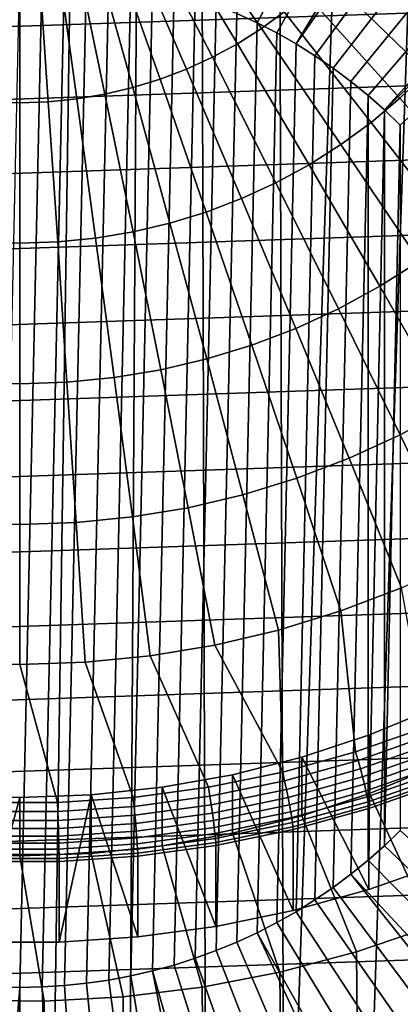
# Model space of a CAD drawing. Header units: metres. Extents: x -24 to 94, y -256 to 25.
# Tile 9 of 195: x 0 to 7.58, y -246.54 to -226.94. Entities that reach past the tile are written whole.
import ezdxf

# ---------------------------------------------------------------- set-up
doc = ezdxf.new("R2010")
doc.units = ezdxf.units.M
doc.layers.add('solid_10_061_003_XXX', color=7, linetype='CONTINUOUS')

msp = doc.modelspace()

# ---------------------------------------------------------------- linework, layer by layer
at = {"layer": 'solid_10_061_003_XXX'}
for points in [[(-2.590719, -255.528259, 296.36322), (-1.578935, -212.25972, 284.76944), (0.000002, -212.206146, 284.755096), (-1.012579, -255.650787, 296.396057)], [(-1.012579, -255.650787, 296.396057), (0.000002, -212.206146, 284.755096), (1.20475, -212.23732, 284.763428), (0.570582, -255.665817, 296.400085)], [(0.570582, -255.665817, 296.400085), (1.20475, -212.23732, 284.763428), (2.404723, -212.330627, 284.788452), (2.150936, -255.573273, 296.375275)], [(3.720643, -255.373596, 296.321777), (2.150936, -255.573273, 296.375275), (2.404723, -212.330627, 284.788452), (3.593129, -212.48497, 284.829803)], [(5.271901, -255.06781, 296.239838), (3.720643, -255.373596, 296.321777), (3.593129, -212.48497, 284.829803), (5.143085, -212.78154, 284.909271)], [(5.143085, -212.78154, 284.909271), (6.670398, -213.183182, 285.016876), (5.271901, -255.06781, 296.239838)], [(8.165121, -213.687698, 285.152069), (6.797029, -254.65741, 296.129883), (5.271901, -255.06781, 296.239838), (6.670398, -213.183182, 285.016876)], [(9.619234, -214.292435, 285.314117), (8.288543, -254.144424, 295.992401), (6.797029, -254.65741, 296.129883), (8.165121, -213.687698, 285.152069)], [(9.739835, -217.575333, 280.942749), (4.727083, -227.005508, 280.231293), (4.324988, -226.819916, 280.18158), (9.095463, -217.257889, 280.857697)], [(10.372349, -217.914307, 281.033569), (5.120802, -227.207489, 280.285431), (4.727083, -227.005508, 280.231293), (9.739835, -217.575333, 280.942749)], [(10.992235, -218.274399, 281.130066), (5.50526, -227.425415, 280.343811), (5.120802, -227.207489, 280.285431), (10.372349, -217.914307, 281.033569)], [(10.992235, -218.274399, 281.130066), (11.59874, -218.655136, 281.232086), (5.50526, -227.425415, 280.343811)], [(12.191122, -219.056107, 281.339508), (5.879714, -227.658844, 280.406372), (5.50526, -227.425415, 280.343811), (11.59874, -218.655136, 281.232086)], [(12.768663, -219.476776, 281.45224), (6.2437, -227.907516, 280.472992), (5.879714, -227.658844, 280.406372), (12.191122, -219.056107, 281.339508)], [(13.330659, -219.916656, 281.570099), (6.596297, -228.170776, 280.543518), (6.2437, -227.907516, 280.472992), (12.768663, -219.476776, 281.45224)], [(13.876425, -220.375214, 281.692963), (6.937086, -228.448318, 280.617889), (6.596297, -228.170776, 280.543518), (13.330659, -219.916656, 281.570099)], [(14.405297, -220.851868, 281.820679), (7.265374, -228.739563, 280.695953), (6.937086, -228.448318, 280.617889), (13.876425, -220.375214, 281.692963)], [(14.405297, -220.851868, 281.820679), (14.916632, -221.346069, 281.953094), (7.265374, -228.739563, 280.695953)], [(15.409806, -221.857193, 282.090057), (7.580523, -229.043976, 280.777496), (7.265374, -228.739563, 280.695953), (14.916632, -221.346069, 281.953094)], [(4.812936, -227.11908, 342.37677), (5.267018, -226.786469, 342.287659), (3.516418, -224.607071, 342.107483), (3.213259, -224.829117, 342.166962)], [(-21.357889, -227.796463, 288.725433), (20.85499, -226.363525, 288.341492), (20.249416, -224.968689, 287.967743), (-20.854958, -226.363434, 288.341461)], [(4.336413, -227.420975, 342.457672), (4.812936, -227.11908, 342.37677), (3.213259, -224.829117, 342.166962), (2.895119, -225.030685, 342.220978)], [(3.839672, -227.690765, 342.529968), (4.336413, -227.420975, 342.457672), (2.895119, -225.030685, 342.220978), (2.56348, -225.2108, 342.269257)], [(8.605492, -227.436554, 341.897888), (9.063201, -226.853546, 341.741669), (6.818377, -225.181961, 341.857727), (6.474035, -225.620575, 341.97525)], [(2.794883, -228.12912, 342.64743), (3.325029, -227.92717, 342.593323), (2.219888, -225.368637, 342.311523), (1.865947, -225.503464, 342.347656)], [(3.325029, -227.92717, 342.593323), (3.839672, -227.690765, 342.529968), (2.56348, -225.2108, 342.269257), (2.219888, -225.368637, 342.311523)], [(2.251706, -228.295639, 342.692047), (2.794883, -228.12912, 342.64743), (1.865947, -225.503464, 342.347656), (1.503306, -225.614624, 342.377441)], [(0.569547, -228.57579, 342.76712), (1.136438, -228.519501, 342.752014), (0.75872, -225.764084, 342.417511), (0.380246, -225.801666, 342.427582)], [(1.136438, -228.519501, 342.752014), (1.69803, -228.425964, 342.726959), (1.133656, -225.701645, 342.400757), (0.75872, -225.764084, 342.417511)], [(1.69803, -228.425964, 342.726959), (2.251706, -228.295639, 342.692047), (1.503306, -225.614624, 342.377441), (1.133656, -225.701645, 342.400757)], [(8.107659, -227.988037, 342.045654), (8.605492, -227.436554, 341.897888), (6.474035, -225.620575, 341.97525), (6.099509, -226.035461, 342.086426)], [(-0.569547, -228.57579, 342.76712), (0, -228.594589, 342.772156), (0, -225.814209, 342.430939), (-0.380246, -225.801666, 342.427582)], [(0.445615, -225.928711, 279.94278), (0, -246.20401, 285.375519), (-0.445615, -246.19487, 285.373077), (0, -225.919571, 279.940338)], [(0, -228.594589, 342.772156), (0.569547, -228.57579, 342.76712), (0.380246, -225.801666, 342.427582), (0, -225.814209, 342.430939)], [(0.890532, -225.956116, 279.950104), (0.445615, -246.19487, 285.373077), (0, -246.20401, 285.375519), (0.445615, -225.928711, 279.94278)], [(1.333663, -226.001709, 279.962341), (0.890532, -246.167465, 285.365723), (0.445615, -246.19487, 285.373077), (0.890532, -225.956116, 279.950104)], [(1.774535, -226.06546, 279.979431), (1.333663, -246.121872, 285.353516), (0.890532, -246.167465, 285.365723), (1.333663, -226.001709, 279.962341)], [(2.212141, -226.147217, 280.001312), (1.774535, -246.058121, 285.336426), (1.333663, -246.121872, 285.353516), (1.774535, -226.06546, 279.979431)], [(2.645744, -226.246826, 280.028015), (2.212141, -245.976364, 285.314514), (1.774535, -246.058121, 285.336426), (2.212141, -226.147217, 280.001312)], [(7.572025, -228.505417, 342.184265), (8.107659, -227.988037, 342.045654), (6.099509, -226.035461, 342.086426), (5.696544, -226.424698, 342.190735)], [(-21.7556, -229.260788, 289.117798), (21.35791, -227.796524, 288.725464), (20.85499, -226.363525, 288.341492), (-21.357889, -227.796463, 288.725433)], [(3.074654, -226.364151, 280.059448), (2.645744, -245.876755, 285.287842), (2.212141, -245.976364, 285.314514), (2.645744, -226.246826, 280.028015)], [(3.497973, -226.498917, 280.095551), (3.074654, -245.759445, 285.256409), (2.645744, -245.876755, 285.287842), (3.074654, -226.364151, 280.059448)], [(3.914947, -226.650925, 280.136292), (3.497973, -245.624664, 285.220276), (3.074654, -245.759445, 285.256409), (3.497973, -226.498917, 280.095551)], [(7.001087, -228.986282, 342.31311), (7.572025, -228.505417, 342.184265), (5.696544, -226.424698, 342.190735), (5.267018, -226.786469, 342.287659)], [(4.324988, -226.819916, 280.18158), (3.914947, -245.472656, 285.179565), (3.497973, -245.624664, 285.220276), (3.914947, -226.650925, 280.136292)], [(4.727083, -227.005508, 280.231293), (4.324988, -245.303665, 285.134277), (3.914947, -245.472656, 285.179565), (4.324988, -226.819916, 280.18158)], [(6.397506, -229.428406, 342.43158), (7.001087, -228.986282, 342.31311), (5.267018, -226.786469, 342.287659), (4.812936, -227.11908, 342.37677)], [(5.120802, -227.207489, 280.285431), (4.727083, -245.118073, 285.084534), (4.324988, -245.303665, 285.134277), (4.727083, -227.005508, 280.231293)], [(5.764097, -229.829697, 342.539124), (6.397506, -229.428406, 342.43158), (4.812936, -227.11908, 342.37677), (4.336413, -227.420975, 342.457672)], [(5.50526, -227.425415, 280.343811), (5.120802, -244.916092, 285.030426), (4.727083, -245.118073, 285.084534), (5.120802, -227.207489, 280.285431)], [(5.103814, -230.188309, 342.635193), (5.764097, -229.829697, 342.539124), (4.336413, -227.420975, 342.457672), (3.839672, -227.690765, 342.529968)], [(5.879714, -227.658844, 280.406372), (5.50526, -244.698166, 284.972046), (5.120802, -244.916092, 285.030426), (5.50526, -227.425415, 280.343811)], [(4.419734, -230.502563, 342.719421), (5.103814, -230.188309, 342.635193), (3.839672, -227.690765, 342.529968), (3.325029, -227.92717, 342.593323)], [(6.2437, -227.907516, 280.472992), (5.879714, -244.464737, 284.909485), (5.50526, -244.698166, 284.972046), (5.879714, -227.658844, 280.406372)], [(-22.045826, -230.748322, 289.516388), (21.755617, -229.260849, 289.117828), (21.35791, -227.796524, 288.725464), (-21.7556, -229.260788, 289.117798)], [(3.715047, -230.770981, 342.791321), (4.419734, -230.502563, 342.719421), (3.325029, -227.92717, 342.593323), (2.794883, -228.12912, 342.64743)], [(6.596297, -228.170776, 280.543518), (6.2437, -244.216064, 284.842865), (5.879714, -244.464737, 284.909485), (6.2437, -227.907516, 280.472992)], [(2.993039, -230.992325, 342.850647), (3.715047, -230.770981, 342.791321), (2.794883, -228.12912, 342.64743), (2.251706, -228.295639, 342.692047)], [(9.423739, -230.601166, 342.023438), (10.090362, -229.95726, 341.850891), (8.107659, -227.988037, 342.045654), (7.572025, -228.505417, 342.184265)], [(2.257076, -231.165573, 342.897064), (2.993039, -230.992325, 342.850647), (2.251706, -228.295639, 342.692047), (1.69803, -228.425964, 342.726959)], [(6.937086, -228.448318, 280.617889), (6.596297, -243.95282, 284.772308), (6.2437, -244.216064, 284.842865), (6.596297, -228.170776, 280.543518)], [(0.757059, -231.364716, 342.950409), (1.510589, -231.289886, 342.930359), (1.136438, -228.519501, 342.752014), (0.569547, -228.57579, 342.76712)], [(1.510589, -231.289886, 342.930359), (2.257076, -231.165573, 342.897064), (1.69803, -228.425964, 342.726959), (1.136438, -228.519501, 342.752014)], [(6.937086, -228.448318, 280.617889), (6.937086, -243.675278, 284.697937), (6.596297, -243.95282, 284.772308)], [(6.937086, -228.448318, 280.617889), (7.265374, -228.739563, 280.695953), (6.937086, -243.675278, 284.697937)], [(8.713181, -231.199631, 342.183777), (9.423739, -230.601166, 342.023438), (7.572025, -228.505417, 342.184265), (7.001087, -228.986282, 342.31311)], [(-0.757059, -231.364716, 342.950409), (0, -231.389694, 342.957123), (0, -228.594589, 342.772156), (-0.569547, -228.57579, 342.76712)], [(0, -231.389694, 342.957123), (0.757059, -231.364716, 342.950409), (0.569547, -228.57579, 342.76712), (0, -228.594589, 342.772156)], [(7.265374, -228.739563, 280.695953), (7.265374, -243.384018, 284.619904), (6.937086, -243.675278, 284.697937)], [(7.265374, -228.739563, 280.695953), (7.580523, -229.043976, 280.777496), (7.265374, -243.384018, 284.619904)], [(7.961996, -231.749863, 342.331207), (8.713181, -231.199631, 342.183777), (7.001087, -228.986282, 342.31311), (6.397506, -229.428406, 342.43158)], [(7.580523, -229.043976, 280.777496), (7.580523, -243.079605, 284.53833), (7.265374, -243.384018, 284.619904)], [(-22.227163, -232.251724, 289.91922), (22.045835, -230.748383, 289.516418), (21.755617, -229.260849, 289.117828), (-22.045826, -230.748322, 289.516388)], [(7.173689, -232.249298, 342.465027), (7.961996, -231.749863, 342.331207), (6.397506, -229.428406, 342.43158), (5.764097, -229.829697, 342.539124)], [(6.351935, -232.695602, 342.584625), (7.173689, -232.249298, 342.465027), (5.764097, -229.829697, 342.539124), (5.103814, -230.188309, 342.635193)], [(5.500566, -233.0867, 342.689423), (6.351935, -232.695602, 342.584625), (5.103814, -230.188309, 342.635193), (4.419734, -230.502563, 342.719421)], [(4.623549, -233.420761, 342.778931), (5.500566, -233.0867, 342.689423), (4.419734, -230.502563, 342.719421), (3.715047, -230.770981, 342.791321)], [(-22.298756, -233.763794, 290.324371), (22.227169, -232.251785, 289.91925), (22.045835, -230.748383, 289.516418), (-22.227163, -232.251724, 289.91922)], [(3.724977, -233.696243, 342.852753), (4.623549, -233.420761, 342.778931), (3.715047, -230.770981, 342.791321), (2.993039, -230.992325, 342.850647)], [(2.809036, -233.911835, 342.910522), (3.724977, -233.696243, 342.852753), (2.993039, -230.992325, 342.850647), (2.257076, -231.165573, 342.897064)], [(1.879999, -234.066559, 342.951965), (2.809036, -233.911835, 342.910522), (2.257076, -231.165573, 342.897064), (1.510589, -231.289886, 342.930359)], [(-0.942196, -234.159683, 342.976929), (0, -234.190781, 342.98526), (0, -231.389694, 342.957123), (-0.757059, -231.364716, 342.950409)], [(0, -234.190781, 342.98526), (0.942196, -234.159683, 342.976929), (0.757059, -231.364716, 342.950409), (0, -231.389694, 342.957123)], [(0.942196, -234.159683, 342.976929), (1.879999, -234.066559, 342.951965), (1.510589, -231.289886, 342.930359), (0.757059, -231.364716, 342.950409)], [(8.560764, -234.672165, 342.235687), (9.501495, -234.076157, 342.075989), (7.961996, -231.749863, 342.331207), (7.173689, -232.249298, 342.465027)], [(-22.260241, -235.276917, 290.729828), (22.298756, -233.763855, 290.324402), (22.227169, -232.251785, 289.91925), (-22.298756, -233.763794, 290.324371)], [(7.580119, -235.204758, 342.378387), (8.560764, -234.672165, 342.235687), (7.173689, -232.249298, 342.465027), (6.351935, -232.695602, 342.584625)], [(6.564132, -235.671478, 342.503448), (7.580119, -235.204758, 342.378387), (6.351935, -232.695602, 342.584625), (5.500566, -233.0867, 342.689423)], [(5.51754, -236.070129, 342.61026), (6.564132, -235.671478, 342.503448), (5.500566, -233.0867, 342.689423), (4.623549, -233.420761, 342.778931)], [(4.445223, -236.39888, 342.698364), (5.51754, -236.070129, 342.61026), (4.623549, -233.420761, 342.778931), (3.724977, -233.696243, 342.852753)], [(-22.111814, -236.783691, 291.133575), (22.260237, -235.276978, 290.729858), (22.298756, -233.763855, 290.324402), (-22.260241, -235.276917, 290.729828)], [(3.35218, -236.656174, 342.767303), (4.445223, -236.39888, 342.698364), (3.724977, -233.696243, 342.852753), (2.809036, -233.911835, 342.910522)], [(2.243508, -236.840805, 342.816772), (3.35218, -236.656174, 342.767303), (2.809036, -233.911835, 342.910522), (1.879999, -234.066559, 342.951965)], [(-1.124375, -236.951935, 342.846558), (0, -236.989044, 342.856506), (0, -234.190781, 342.98526), (-0.942196, -234.159683, 342.976929)], [(0, -236.989044, 342.856506), (1.124375, -236.951935, 342.846558), (0.942196, -234.159683, 342.976929), (0, -234.190781, 342.98526)], [(1.124375, -236.951935, 342.846558), (2.243508, -236.840805, 342.816772), (1.879999, -234.066559, 342.951965), (0.942196, -234.159683, 342.976929)], [(8.560764, -234.672165, 342.235687), (7.580119, -235.204758, 342.378387), (8.784512, -237.707916, 342.017151), (9.92097, -237.090698, 341.851776)], [(-21.854208, -238.276688, 291.5336), (22.111807, -236.783752, 291.133575), (22.260237, -235.276978, 290.729858), (-22.111814, -236.783691, 291.133575)], [(7.580119, -235.204758, 342.378387), (6.564132, -235.671478, 342.503448), (7.607096, -238.248795, 342.162079), (8.784512, -237.707916, 342.017151)], [(6.564132, -235.671478, 342.503448), (5.51754, -236.070129, 342.61026), (6.394213, -238.7108, 342.285889), (7.607096, -238.248795, 342.162079)], [(5.51754, -236.070129, 342.61026), (4.445223, -236.39888, 342.698364), (5.151517, -239.091766, 342.38797), (6.394213, -238.7108, 342.285889)], [(4.445223, -236.39888, 342.698364), (3.35218, -236.656174, 342.767303), (3.884802, -239.389938, 342.467865), (5.151517, -239.091766, 342.38797)], [(3.35218, -236.656174, 342.767303), (2.243508, -236.840805, 342.816772), (2.599975, -239.603912, 342.525177), (3.884802, -239.389938, 342.467865)], [(-21.488688, -239.748535, 291.928009), (21.854195, -238.276749, 291.53363), (22.111807, -236.783752, 291.133575), (-21.854208, -238.276688, 291.5336)], [(2.243508, -236.840805, 342.816772), (1.124375, -236.951935, 342.846558), (1.303025, -239.732712, 342.559692), (2.599975, -239.603912, 342.525177)], [(0, -236.989044, 342.856506), (-1.124375, -236.951935, 342.846558), (-1.303025, -239.732712, 342.559692), (0, -239.775696, 342.571228)], [(1.124375, -236.951935, 342.846558), (0, -236.989044, 342.856506), (0, -239.775696, 342.571228), (1.303025, -239.732712, 342.559692)], [(-21.017065, -241.191956, 292.314758), (21.48867, -239.748596, 291.928009), (21.854195, -238.276749, 291.53363), (-21.488688, -239.748535, 291.928009)], [(7.607096, -238.248795, 342.162079), (6.394213, -238.7108, 342.285889), (6.690034, -241.515778, 341.856598), (8.110012, -241.016556, 341.722839)], [(6.394213, -238.7108, 342.285889), (5.151517, -239.091766, 342.38797), (5.237462, -241.918106, 341.964417), (6.690034, -241.515778, 341.856598)], [(5.151517, -239.091766, 342.38797), (3.884802, -239.389938, 342.467865), (5.237462, -241.918106, 341.964417)], [(2.599975, -239.603912, 342.525177), (3.759375, -242.221573, 342.045715), (5.237462, -241.918106, 341.964417), (3.884802, -239.389938, 342.467865)], [(1.303025, -239.732712, 342.559692), (2.262972, -242.424713, 342.100159), (3.759375, -242.221573, 342.045715), (2.599975, -239.603912, 342.525177)], [(-20.441675, -242.599792, 292.691986), (21.017044, -241.192001, 292.314758), (21.48867, -239.748596, 291.928009), (-21.017065, -241.191956, 292.314758)], [(-1.303025, -239.732712, 342.559692), (-0.755564, -242.52652, 342.127441), (0.755543, -242.52652, 342.127441), (0, -239.775696, 342.571228)], [(0, -239.775696, 342.571228), (0.755543, -242.52652, 342.127441), (2.262972, -242.424713, 342.100159), (1.303025, -239.732712, 342.559692)], [(8.428583, -243.737534, 334.61496), (6.95282, -244.256363, 334.753967), (6.966022, -241.179413, 333.929504), (8.276955, -240.641312, 333.785309)], [(8.276955, -240.641312, 333.785309), (6.966022, -241.179413, 333.929504), (6.966117, -242.34407, 329.582825), (8.27672, -241.806107, 329.43869)], [(6.740157, -241.688156, 341.80896), (8.170772, -241.185196, 341.674194), (8.110012, -241.016556, 341.722839), (6.690034, -241.515778, 341.856598)], [(-19.76536, -243.965118, 293.057831), (20.441648, -242.599854, 292.692017), (21.017044, -241.192001, 292.314758), (-20.441675, -242.599792, 292.691986)], [(6.966022, -241.179413, 333.929504), (5.617903, -241.623657, 334.048523), (5.617797, -242.788376, 329.701874), (6.966117, -242.34407, 329.582825)], [(6.95282, -244.256363, 334.753967), (5.617903, -241.623657, 334.048523), (6.966022, -241.179413, 333.929504)], [(8.170772, -241.185196, 341.674194), (6.740157, -241.688156, 341.80896), (6.786765, -241.855423, 341.738953), (8.227272, -241.348999, 341.603241)], [(8.227272, -241.348999, 341.603241), (6.786765, -241.855423, 341.738953), (6.82874, -242.013565, 341.647919), (8.278156, -241.503998, 341.511383)], [(5.617903, -241.623657, 334.048523), (4.23987, -241.971649, 334.141785), (4.239989, -243.136307, 329.795105), (5.617797, -242.788376, 329.701874)], [(6.95282, -244.256363, 334.753967), (5.443253, -244.674469, 334.865997), (4.23987, -241.971649, 334.141785), (5.617903, -241.623657, 334.048523)], [(5.276705, -242.093506, 341.917572), (6.740157, -241.688156, 341.80896), (6.690034, -241.515778, 341.856598), (5.237462, -241.918106, 341.964417)], [(8.278156, -241.503998, 341.511383), (6.82874, -242.013565, 341.647919), (6.865427, -242.160095, 341.537292), (8.32263, -241.647797, 341.400024)], [(8.32263, -241.647797, 341.400024), (6.865427, -242.160095, 341.537292), (6.896254, -242.292755, 341.408813), (8.360001, -241.778137, 341.270905)], [(6.740157, -241.688156, 341.80896), (5.276705, -242.093506, 341.917572), (5.313193, -242.263565, 341.848297), (6.786765, -241.855423, 341.738953)], [(8.360001, -241.778137, 341.270905), (6.896254, -242.292755, 341.408813), (6.920742, -242.409454, 341.264465), (8.389687, -241.893021, 341.126068)], [(6.966117, -242.34407, 329.582825), (8.195708, -244.991638, 330.292236), (9.646248, -244.386078, 330.129974), (8.27672, -241.806107, 329.43869)], [(4.23987, -241.971649, 334.141785), (2.839267, -242.221542, 334.20874), (2.839145, -243.386246, 329.862061), (4.239989, -243.136307, 329.795105)], [(5.443253, -244.674469, 334.865997), (3.907092, -244.989868, 334.9505), (2.839267, -242.221542, 334.20874), (4.23987, -241.971649, 334.141785)], [(3.787546, -242.399246, 341.999512), (5.276705, -242.093506, 341.917572), (5.237462, -241.918106, 341.964417), (3.759375, -242.221573, 342.045715)], [(6.786765, -241.855423, 341.738953), (5.313193, -242.263565, 341.848297), (5.346054, -242.424225, 341.757935), (6.82874, -242.013565, 341.647919)], [(6.82874, -242.013565, 341.647919), (5.346054, -242.424225, 341.757935), (5.374775, -242.572968, 341.647919), (6.865427, -242.160095, 341.537292)], [(8.389687, -241.893021, 341.126068), (6.920742, -242.409454, 341.264465), (6.938509, -242.508392, 341.106506), (8.411224, -241.990631, 340.967773)], [(8.411224, -241.990631, 340.967773), (6.938509, -242.508392, 341.106506), (6.949279, -242.588013, 340.937378), (8.42428, -242.069458, 340.798431)], [(2.839267, -242.221542, 334.20874), (1.42348, -242.372009, 334.249054), (1.423473, -243.536697, 329.902374), (2.839145, -243.386246, 329.862061)], [(3.907092, -244.989868, 334.9505), (2.351865, -245.200989, 335.00708), (1.42348, -242.372009, 334.249054), (2.839267, -242.221542, 334.20874)], [(2.279934, -242.603912, 342.054352), (3.787546, -242.399246, 341.999512), (3.759375, -242.221573, 342.045715), (2.262972, -242.424713, 342.100159)], [(5.276705, -242.093506, 341.917572), (3.787546, -242.399246, 341.999512), (3.813736, -242.571426, 341.930786), (5.313193, -242.263565, 341.848297)], [(6.865427, -242.160095, 341.537292), (5.374775, -242.572968, 341.647919), (5.39891, -242.707474, 341.519928), (6.896254, -242.292755, 341.408813)], [(8.42428, -242.069458, 340.798431), (6.949279, -242.588013, 340.937378), (6.952882, -242.647049, 340.759949), (8.428649, -242.128204, 340.620911)], [(8.428649, -242.128204, 340.620911), (6.952882, -242.647049, 340.759949), (6.95282, -244.256363, 334.753967), (8.428583, -243.737534, 334.61496)], [(-2.351865, -245.200989, 335.00708), (-1.42348, -242.372009, 334.249054), (0, -242.422272, 334.262512), (-0.78522, -245.306808, 335.035431)], [(0, -242.422272, 334.262512), (-1.42348, -242.372009, 334.249054), (-1.423473, -243.536697, 329.902374), (0, -243.58696, 329.915863)], [(-0.78522, -245.306808, 335.035431), (0, -242.422272, 334.262512), (1.42348, -242.372009, 334.249054), (0.78522, -245.306808, 335.035431)], [(1.42348, -242.372009, 334.249054), (0, -242.422272, 334.262512), (0, -243.58696, 329.915863), (1.423473, -243.536697, 329.902374)], [(0.761214, -242.706482, 342.081818), (2.279934, -242.603912, 342.054352), (2.262972, -242.424713, 342.100159), (0.755543, -242.52652, 342.127441)], [(0.78522, -245.306808, 335.035431), (1.42348, -242.372009, 334.249054), (2.351865, -245.200989, 335.00708)], [(3.787546, -242.399246, 341.999512), (2.279934, -242.603912, 342.054352), (2.295699, -242.777512, 341.986023), (3.813736, -242.571426, 341.930786)], [(5.313193, -242.263565, 341.848297), (3.813736, -242.571426, 341.930786), (3.837324, -242.733994, 341.840942), (5.346054, -242.424225, 341.757935)], [(5.346054, -242.424225, 341.757935), (3.837324, -242.733994, 341.840942), (3.857939, -242.884399, 341.731354), (5.374775, -242.572968, 341.647919)], [(6.896254, -242.292755, 341.408813), (5.39891, -242.707474, 341.519928), (5.418081, -242.825653, 341.375977), (6.920742, -242.409454, 341.264465)], [(6.920742, -242.409454, 341.264465), (5.418081, -242.825653, 341.375977), (5.431991, -242.925659, 341.218292), (6.938509, -242.508392, 341.106506)], [(5.617797, -242.788376, 329.701874), (6.704743, -245.497375, 330.427765), (8.195708, -244.991638, 330.292236), (6.966117, -242.34407, 329.582825)], [(-18.991451, -245.281204, 293.410461), (19.765329, -243.965179, 293.057831), (20.441648, -242.599854, 292.692017), (-19.76536, -243.965118, 293.057831)], [(-0.761214, -242.706482, 342.081818), (0.761214, -242.706482, 342.081818), (0.755543, -242.52652, 342.127441), (-0.755564, -242.52652, 342.127441)], [(2.279934, -242.603912, 342.054352), (0.761214, -242.706482, 342.081818), (0.766478, -242.880798, 342.013702), (2.295699, -242.777512, 341.986023)], [(3.813736, -242.571426, 341.930786), (2.295699, -242.777512, 341.986023), (2.309898, -242.941345, 341.896515), (3.837324, -242.733994, 341.840942)], [(5.374775, -242.572968, 341.647919), (3.857939, -242.884399, 341.731354), (3.875262, -243.020294, 341.60376), (5.39891, -242.707474, 341.519928)], [(6.938509, -242.508392, 341.106506), (5.431991, -242.925659, 341.218292), (5.440422, -243.005936, 341.049377), (6.949279, -242.588013, 340.937378)], [(6.949279, -242.588013, 340.937378), (5.440422, -243.005936, 341.049377), (5.443243, -243.06517, 340.871979), (6.952882, -242.647049, 340.759949)], [(0.761214, -242.706482, 342.081818), (-0.761214, -242.706482, 342.081818), (-0.766478, -242.880798, 342.013702), (0.766478, -242.880798, 342.013702)], [(2.295699, -242.777512, 341.986023), (0.766478, -242.880798, 342.013702), (0.771218, -243.045273, 341.924347), (2.309898, -242.941345, 341.896515)], [(3.837324, -242.733994, 341.840942), (2.309898, -242.941345, 341.896515), (2.322308, -243.092865, 341.787231), (3.857939, -242.884399, 341.731354)], [(5.39891, -242.707474, 341.519928), (3.875262, -243.020294, 341.60376), (3.889023, -243.139587, 341.460083), (5.418081, -242.825653, 341.375977)], [(5.418081, -242.825653, 341.375977), (3.889023, -243.139587, 341.460083), (3.899007, -243.240402, 341.302643), (5.431991, -242.925659, 341.218292)], [(4.239989, -243.136307, 329.795105), (5.180727, -245.900772, 330.535828), (6.704743, -245.497375, 330.427765), (5.617797, -242.788376, 329.701874)], [(6.952882, -242.647049, 340.759949), (5.443243, -243.06517, 340.871979), (5.443253, -244.674469, 334.865997), (6.95282, -244.256363, 334.753967)], [(0.766478, -242.880798, 342.013702), (-0.766478, -242.880798, 342.013702), (-0.771218, -243.045273, 341.924347), (0.771218, -243.045273, 341.924347)], [(2.309898, -242.941345, 341.896515), (0.771218, -243.045273, 341.924347), (0.775362, -243.197342, 341.815216), (2.322308, -243.092865, 341.787231)], [(3.857939, -242.884399, 341.731354), (2.322308, -243.092865, 341.787231), (2.332735, -243.229706, 341.659851), (3.875262, -243.020294, 341.60376)], [(3.875262, -243.020294, 341.60376), (2.332735, -243.229706, 341.659851), (2.341019, -243.349731, 341.516418), (3.889023, -243.139587, 341.460083)], [(5.431991, -242.925659, 341.218292), (3.899007, -243.240402, 341.302643), (3.905059, -243.321167, 341.13382), (5.440422, -243.005936, 341.049377)], [(5.440422, -243.005936, 341.049377), (3.905059, -243.321167, 341.13382), (3.907084, -243.380569, 340.956482), (5.443243, -243.06517, 340.871979)], [(0.775362, -243.197342, 341.815216), (-0.775362, -243.197342, 341.815216), (-0.778843, -243.334656, 341.687988), (0.778843, -243.334656, 341.687988)], [(0.771218, -243.045273, 341.924347), (-0.771218, -243.045273, 341.924347), (-0.775362, -243.197342, 341.815216), (0.775362, -243.197342, 341.815216)], [(2.322308, -243.092865, 341.787231), (0.775362, -243.197342, 341.815216), (0.778843, -243.334656, 341.687988), (2.332735, -243.229706, 341.659851)], [(3.889023, -243.139587, 341.460083), (2.341019, -243.349731, 341.516418), (2.347028, -243.45108, 341.3591), (3.899007, -243.240402, 341.302643)], [(2.839145, -243.386246, 329.862061), (3.631188, -246.199829, 330.615967), (5.180727, -245.900772, 330.535828), (4.239989, -243.136307, 329.795105)], [(5.443243, -243.06517, 340.871979), (3.907084, -243.380569, 340.956482), (3.907092, -244.989868, 334.9505), (5.443253, -244.674469, 334.865997)], [(14.126286, -249.908203, 289.606323), (7.265374, -243.384018, 284.619904), (7.580523, -243.079605, 284.53833), (14.6588, -249.411896, 289.473328)], [(0.778843, -243.334656, 341.687988), (-0.778843, -243.334656, 341.687988), (-0.781609, -243.455063, 341.544617), (0.781609, -243.455063, 341.544617)], [(2.332735, -243.229706, 341.659851), (0.778843, -243.334656, 341.687988), (0.781609, -243.455063, 341.544617), (2.341019, -243.349731, 341.516418)], [(2.341019, -243.349731, 341.516418), (0.781609, -243.455063, 341.544617), (0.783615, -243.556686, 341.38739), (2.347028, -243.45108, 341.3591)], [(1.423473, -243.536697, 329.902374), (2.06373, -246.393112, 330.667755), (3.631188, -246.199829, 330.615967), (2.839145, -243.386246, 329.862061)], [(3.899007, -243.240402, 341.302643), (2.347028, -243.45108, 341.3591), (2.350672, -243.532166, 341.190369), (3.905059, -243.321167, 341.13382)], [(3.905059, -243.321167, 341.13382), (2.350672, -243.532166, 341.190369), (2.35189, -243.59169, 341.013062), (3.907084, -243.380569, 340.956482)], [(3.907084, -243.380569, 340.956482), (2.35189, -243.59169, 341.013062), (2.351865, -245.200989, 335.00708), (3.907092, -244.989868, 334.9505)], [(13.57581, -250.385818, 289.734283), (6.937086, -243.675278, 284.697937), (7.265374, -243.384018, 284.619904), (14.126286, -249.908203, 289.606323)], [(-1.423473, -243.536697, 329.902374), (-1.093996, -246.45903, 330.685425), (0.486065, -246.47966, 330.690948), (0, -243.58696, 329.915863)], [(0.783615, -243.556686, 341.38739), (-0.783615, -243.556686, 341.38739), (-0.784832, -243.637939, 341.218719), (0.784832, -243.637939, 341.218719)], [(0.781609, -243.455063, 341.544617), (-0.781609, -243.455063, 341.544617), (-0.783615, -243.556686, 341.38739), (0.783615, -243.556686, 341.38739)], [(0, -243.58696, 329.915863), (0.486065, -246.47966, 330.690948), (2.06373, -246.393112, 330.667755), (1.423473, -243.536697, 329.902374)], [(2.347028, -243.45108, 341.3591), (0.783615, -243.556686, 341.38739), (0.784832, -243.637939, 341.218719), (2.350672, -243.532166, 341.190369)], [(2.350672, -243.532166, 341.190369), (0.784832, -243.637939, 341.218719), (0.785238, -243.69751, 341.041412), (2.35189, -243.59169, 341.013062)], [(2.35189, -243.59169, 341.013062), (0.785238, -243.69751, 341.041412), (0.78522, -245.306808, 335.035431), (2.351865, -245.200989, 335.00708)], [(0.784832, -243.637939, 341.218719), (-0.784832, -243.637939, 341.218719), (-0.78524, -243.69751, 341.041412), (0.785238, -243.69751, 341.041412)], [(0.785238, -243.69751, 341.041412), (-0.78524, -243.69751, 341.041412), (-0.78522, -245.306808, 335.035431), (0.78522, -245.306808, 335.035431)], [(13.00799, -250.844193, 289.857117), (6.596297, -243.95282, 284.772308), (6.937086, -243.675278, 284.697937), (13.57581, -250.385818, 289.734283)], [(-18.123768, -246.54155, 293.748169), (18.991419, -245.28125, 293.410492), (19.765329, -243.965179, 293.057831), (-18.991451, -245.281204, 293.410461)], [(11.823246, -251.700851, 290.086639), (6.2437, -244.216064, 284.842865), (6.596297, -243.95282, 284.772308), (12.423538, -251.28273, 289.974609)], [(13.00799, -250.844193, 289.857117), (12.423538, -251.28273, 289.974609), (6.596297, -243.95282, 284.772308)], [(11.207898, -252.097992, 290.193054), (5.879714, -244.464737, 284.909485), (6.2437, -244.216064, 284.842865), (11.823246, -251.700851, 290.086639)], [(10.578287, -252.473663, 290.293732), (5.50526, -244.698166, 284.972046), (5.879714, -244.464737, 284.909485), (11.207898, -252.097992, 290.193054)], [(9.935214, -252.827377, 290.388489), (5.120802, -244.916092, 285.030426), (5.50526, -244.698166, 284.972046), (10.578287, -252.473663, 290.293732)], [(9.27948, -253.158691, 290.477264), (4.727083, -245.118073, 285.084534), (5.120802, -244.916092, 285.030426), (9.935214, -252.827377, 290.388489)], [(7.933348, -253.752502, 290.636383), (4.324988, -245.303665, 285.134277), (4.727083, -245.118073, 285.084534), (8.611908, -253.467209, 290.559937)], [(9.27948, -253.158691, 290.477264), (8.611908, -253.467209, 290.559937), (4.727083, -245.118073, 285.084534)], [(8.288543, -254.144424, 295.992401), (8.195708, -244.991638, 330.292236), (6.704743, -245.497375, 330.427765), (6.797029, -254.65741, 296.129883)], [(-17.166586, -247.739944, 294.069275), (18.123732, -246.541595, 293.748199), (18.991419, -245.28125, 293.410492), (-18.123768, -246.54155, 293.748169)], [(7.244679, -254.014236, 290.706512), (3.914947, -245.472656, 285.179565), (4.324988, -245.303665, 285.134277), (7.933348, -253.752502, 290.636383)], [(6.546789, -254.252045, 290.770233), (3.497973, -245.624664, 285.220276), (3.914947, -245.472656, 285.179565), (7.244679, -254.014236, 290.706512)], [(6.797029, -254.65741, 296.129883), (6.704743, -245.497375, 330.427765), (5.180727, -245.900772, 330.535828), (5.271901, -255.06781, 296.239838)], [(5.126886, -254.654755, 290.878143), (2.645744, -245.876755, 285.287842), (3.074654, -245.759445, 285.256409), (5.84056, -254.465637, 290.827484)], [(5.84056, -254.465637, 290.827484), (3.074654, -245.759445, 285.256409), (3.497973, -245.624664, 285.220276), (6.546789, -254.252045, 290.770233)], [(3.680845, -254.958603, 290.959564), (2.212141, -245.976364, 285.314514), (2.645744, -245.876755, 285.287842), (4.406675, -254.819153, 290.92218)], [(5.126886, -254.654755, 290.878143), (4.406675, -254.819153, 290.92218), (2.645744, -245.876755, 285.287842)], [(5.271901, -255.06781, 296.239838), (5.180727, -245.900772, 330.535828), (3.631188, -246.199829, 330.615967), (3.720643, -255.373596, 296.321777)], [(1.478956, -255.225754, 291.031128), (0.890532, -246.167465, 285.365723), (1.333663, -246.121872, 285.353516), (2.21605, -255.162033, 291.014069)], [(2.21605, -255.162033, 291.014069), (1.333663, -246.121872, 285.353516), (1.774535, -246.058121, 285.336426), (2.950326, -255.072952, 290.990204)], [(2.950326, -255.072952, 290.990204), (1.774535, -246.058121, 285.336426), (2.212141, -245.976364, 285.314514), (3.680845, -254.958603, 290.959564)], [(-1.47888, -255.225754, 291.031128), (-0.445615, -246.19487, 285.373077), (0, -246.20401, 285.375519), (-0.739889, -255.264008, 291.041382)], [(0.000048, -255.276764, 291.0448), (-0.739889, -255.264008, 291.041382), (0, -246.20401, 285.375519)], [(0.739978, -255.264008, 291.041382), (0.000048, -255.276764, 291.0448), (0, -246.20401, 285.375519), (0.445615, -246.19487, 285.373077)], [(0.739978, -255.264008, 291.041382), (0.445615, -246.19487, 285.373077), (0.890532, -246.167465, 285.365723), (1.478956, -255.225754, 291.031128)], [(3.720643, -255.373596, 296.321777), (3.631188, -246.199829, 330.615967), (2.06373, -246.393112, 330.667755), (2.150936, -255.573273, 296.375275)], [(0.570582, -255.665817, 296.400085), (0.486065, -246.47966, 330.690948), (-1.093996, -246.45903, 330.685425), (-1.012579, -255.650787, 296.396057)], [(2.150936, -255.573273, 296.375275), (2.06373, -246.393112, 330.667755), (0.486065, -246.47966, 330.690948), (0.570582, -255.665817, 296.400085)]]:
    msp.add_3dface(points, dxfattribs=at)

doc.saveas('drawing.dxf')
